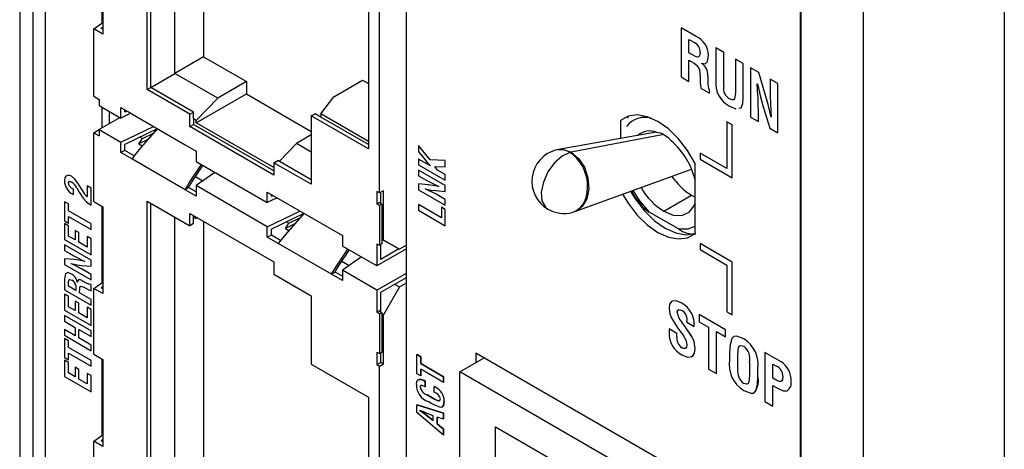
# Model space of a CAD drawing. Header units: millimetres. Extents: x 0 to 1397, y 0 to 1080.
# Tile 14 of 19: x 921 to 1004, y 709 to 745. Entities that reach past the tile are written whole.
import ezdxf

# ---------------------------------------------------------------- set-up
doc = ezdxf.new("R2010")
doc.units = ezdxf.units.MM
doc.header["$LTSCALE"] = 5

msp = doc.modelspace()

# ---------------------------------------------------------------- linework, layer by layer
for p, q in [((1003.577, 871.694), (1003.577, 628.605)), ((986.416, 866.498), (986.416, 625.246)), ((986.482, 623.33), (986.482, 865.235)), ((991.715, 865.196), (991.715, 623.291)), ((920.756, 841.463), (920.756, 662.169)), ((921.855, 809.819), (921.855, 660.639)), ((921.892, 662.494), (921.892, 809.797)), ((922.893, 809.22), (922.893, 664.04)), ((931.483, 739.299), (931.483, 764.598)), ((931.797, 739.48), (931.797, 764.416)), ((933.817, 740.647), (933.817, 763.25)), ((936.229, 762.895), (936.229, 742.039)), ((953.287, 690.585), (953.287, 757.322)), ((927.655, 751.334), (927.655, 744.859)), ((951.034, 730.605), (951.034, 750.718)), ((927.756, 750.213), (927.756, 745.028)), ((950.091, 748.1), (950.091, 734.312)), ((926.992, 744.406), (927.756, 744.928)), ((927.756, 745.028), (927.756, 743.965)), ((926.992, 738.728), (926.992, 744.406)), ((927.756, 743.965), (926.992, 744.406)), ((927.756, 744.532), (927.621, 744.439)), ((927.756, 744.362), (927.621, 744.439)), ((976.393, 744.495), (976.394, 744.496)), ((976.393, 744.495), (976.393, 740.364)), ((977.662, 743.762), (976.393, 744.495)), ((977.663, 743.762), (976.394, 744.496)), ((977.662, 743.762), (977.663, 743.762)), ((977.052, 743.508), (977.56, 743.214)), ((977.052, 742.376), (977.052, 743.508)), ((977.052, 742.376), (977.052, 743.507)), ((977.589, 742.065), (977.052, 742.376)), ((977.589, 742.065), (977.052, 742.376)), ((977.052, 742.376), (977.052, 742.376)), ((978.688, 742.18), (978.688, 742.181)), ((979.316, 742.808), (979.316, 739.908)), ((979.975, 742.427), (979.316, 742.808)), ((979.316, 742.808), (979.317, 742.808)), ((979.976, 742.428), (979.317, 742.808)), ((979.975, 742.427), (979.976, 742.428)), ((979.975, 739.594), (979.975, 742.427)), ((979.976, 739.595), (979.976, 742.428)), ((936.229, 742.039), (933.817, 740.647)), ((936.229, 742.039), (939.821, 739.965)), ((977.052, 739.983), (977.052, 741.769)), ((977.052, 741.769), (977.174, 741.698)), ((977.052, 739.984), (977.052, 741.768)), ((977.589, 742.065), (977.589, 742.065)), ((978.134, 741.497), (978.135, 741.508)), ((978.134, 741.497), (978.135, 741.497)), ((978.135, 741.497), (978.135, 741.508)), ((981.614, 741.481), (980.955, 741.862)), ((980.955, 741.862), (980.955, 739.029)), ((980.955, 741.862), (980.956, 741.862)), ((981.614, 741.482), (980.956, 741.862)), ((981.613, 738.582), (981.614, 741.481)), ((981.614, 738.582), (981.614, 741.482)), ((981.614, 741.481), (981.614, 741.482)), ((931.797, 739.48), (933.817, 740.647)), ((937.41, 738.573), (933.817, 740.647)), ((978.646, 740.452), (978.646, 740.452)), ((982.924, 740.726), (982.24, 741.12)), ((982.24, 741.12), (982.24, 736.984)), ((982.924, 740.725), (982.24, 741.12)), ((982.24, 741.12), (982.24, 741.12)), ((983.471, 738.902), (982.924, 740.726)), ((982.924, 740.725), (982.924, 740.726)), ((983.471, 738.901), (982.924, 740.725)), ((939.821, 739.965), (937.41, 738.573)), ((939.821, 739.965), (939.821, 738.928)), ((947.173, 738.692), (949.584, 740.084)), ((949.584, 740.084), (950.091, 739.792)), ((976.393, 740.364), (977.052, 739.983)), ((977.052, 739.983), (977.052, 739.984)), ((979.975, 739.594), (979.976, 739.595)), ((982.795, 739.777), (982.804, 739.771)), ((984.537, 739.794), (983.878, 740.174)), ((983.878, 740.174), (983.878, 739.361)), ((983.878, 740.174), (983.879, 740.174)), ((984.538, 739.794), (983.879, 740.174)), ((984.537, 735.657), (984.537, 739.794)), ((984.537, 739.794), (984.538, 739.794)), ((984.538, 735.658), (984.538, 739.794)), ((931.483, 739.299), (931.797, 739.48)), ((935.075, 737.225), (931.483, 739.299)), ((935.389, 737.407), (931.797, 739.48)), ((935.614, 736.499), (939.821, 738.928)), ((939.821, 738.928), (945.287, 735.773)), ((978.058, 739.402), (978.79, 738.98)), ((978.79, 738.98), (978.79, 739.066)), ((978.79, 738.98), (978.79, 739.066)), ((978.79, 739.066), (978.79, 739.066)), ((978.79, 738.98), (978.79, 738.98)), ((983.471, 738.901), (983.471, 738.902)), ((926.992, 738.728), (927.441, 738.469)), ((927.441, 738.469), (927.441, 737.95)), ((927.441, 737.95), (929.26, 736.901)), ((935.614, 736.707), (937.41, 738.573)), ((946.095, 737.241), (947.173, 738.692)), ((980.475, 738.508), (980.475, 738.508)), ((981.613, 738.582), (981.614, 738.582)), ((982.865, 738.556), (982.866, 738.557)), ((927.655, 737.827), (927.655, 736.047)), ((928.273, 737.47), (928.273, 736.404)), ((929.26, 737.782), (930.18, 737.251)), ((929.26, 736.901), (929.26, 737.782)), ((930.094, 737.3), (929.26, 736.901)), ((929.603, 737.428), (929.603, 737.584)), ((929.603, 737.428), (929.751, 737.499)), ((930.18, 737.251), (934.671, 734.659)), ((935.075, 737.225), (935.389, 737.407)), ((935.075, 736.188), (935.075, 737.225)), ((935.389, 736.836), (935.389, 737.407)), ((945.287, 737.085), (945.601, 737.267)), ((946.095, 736.982), (945.601, 737.267)), ((946.095, 737.241), (946.095, 736.982)), ((950.091, 734.934), (946.095, 737.241)), ((980.47, 737.903), (980.998, 737.67)), ((982.899, 736.604), (982.899, 737.381)), ((982.899, 737.38), (982.899, 737.381)), ((982.899, 736.603), (982.899, 737.38)), ((983.3, 737.843), (983.848, 736.055)), ((929.196, 736.937), (927.441, 735.924)), ((935.075, 736.188), (935.389, 736.37)), ((935.389, 736.836), (935.389, 736.37)), ((935.614, 736.707), (935.389, 736.836)), ((942.144, 732.47), (935.389, 736.37)), ((935.614, 736.499), (935.614, 736.707)), ((942.144, 732.73), (935.614, 736.499)), ((945.287, 737.085), (945.287, 731.33)), ((950.091, 734.312), (945.287, 737.085)), ((950.091, 734.675), (946.095, 736.982)), ((971.89, 737.04), (971.287, 736.692)), ((971.287, 736.692), (971.287, 735.173)), ((971.905, 737.045), (971.905, 736.896)), ((980.69, 736.32), (980.241, 736.579)), ((980.241, 736.579), (980.241, 732.648)), ((980.69, 736.32), (980.241, 736.579)), ((980.241, 736.579), (980.241, 736.579)), ((980.69, 731.871), (980.69, 736.32)), ((980.69, 731.87), (980.69, 736.32)), ((980.69, 736.32), (980.69, 736.32)), ((982.24, 736.984), (982.899, 736.603)), ((982.899, 736.603), (982.899, 736.604)), ((983.977, 736.967), (983.968, 736.973)), ((983.968, 736.972), (983.968, 736.973)), ((983.977, 736.967), (983.968, 736.972)), ((926.992, 735.665), (927.441, 735.924)), ((926.992, 729.884), (926.992, 735.665)), ((926.992, 735.665), (927.441, 735.406)), ((927.441, 735.924), (927.441, 735.406)), ((927.441, 735.924), (929.26, 734.874)), ((929.26, 734.874), (932.012, 736.193)), ((932.322, 735.979), (929.603, 734.676)), ((931.075, 735.174), (932.007, 735.621)), ((942.144, 732.107), (935.075, 736.188)), ((945.287, 735.477), (944.03, 734.752)), ((974.303, 735.707), (966.067, 734.249)), ((974.943, 735.518), (967.147, 734.03)), ((983.848, 736.055), (984.537, 735.657)), ((984.537, 735.657), (984.538, 735.658)), ((929.26, 733.993), (929.26, 734.874)), ((929.603, 734.158), (929.603, 734.676)), ((930.781, 734.722), (931.075, 735.174)), ((931.535, 735.083), (930.781, 734.722)), ((930.781, 734.722), (931.07, 734.555)), ((930.879, 735.287), (931.075, 735.174)), ((934.671, 734.659), (935.591, 734.127)), ((944.03, 734.752), (942.586, 733.252)), ((945.287, 734.026), (944.03, 734.752)), ((929.603, 734.158), (929.26, 733.993)), ((930.18, 733.462), (929.26, 733.993)), ((930.377, 733.711), (929.603, 734.158)), ((935.591, 734.127), (935.591, 733.246)), ((954.313, 734.59), (954.313, 734.044)), ((955.274, 733.396), (954.313, 734.59)), ((954.313, 734.59), (954.314, 734.59)), ((954.313, 734.044), (954.77, 733.497)), ((955.275, 733.397), (954.314, 734.59)), ((977.99, 733.947), (977.991, 733.948)), ((977.99, 733.947), (977.99, 733.429)), ((980.241, 732.648), (977.99, 733.947)), ((980.241, 732.649), (977.991, 733.948)), ((934.671, 730.869), (930.18, 733.462)), ((935.591, 733.246), (941.582, 729.787)), ((942.144, 733.144), (942.458, 733.326)), ((942.144, 733.144), (942.144, 732.107)), ((945.287, 731.33), (942.144, 733.144)), ((945.287, 731.693), (942.458, 733.326)), ((954.313, 733.45), (954.314, 733.451)), ((954.313, 733.45), (954.313, 732.975)), ((955.307, 732.877), (954.313, 733.45)), ((954.313, 732.975), (956.552, 731.682)), ((955.307, 732.878), (954.314, 733.451)), ((955.274, 733.396), (955.275, 733.397)), ((956.552, 733.328), (955.274, 733.396)), ((956.553, 733.329), (955.275, 733.397)), ((956.552, 733.328), (956.553, 733.329)), ((956.552, 732.783), (956.552, 733.328)), ((956.553, 732.783), (956.553, 733.329)), ((977.573, 727.197), (977.573, 733.063)), ((977.99, 733.429), (980.69, 731.87)), ((937.183, 732.327), (935.591, 731.22)), ((954.313, 732.523), (954.314, 732.524)), ((954.313, 732.523), (954.313, 732.048)), ((956.552, 731.231), (954.313, 732.523)), ((956.553, 731.231), (954.314, 732.524)), ((955.307, 732.883), (955.307, 732.877)), ((955.668, 732.837), (956.552, 732.783)), ((955.91, 732.528), (955.668, 732.837)), ((955.911, 732.529), (955.67, 732.837)), ((955.91, 732.528), (955.911, 732.529)), ((956.552, 732.158), (955.91, 732.528)), ((956.553, 732.158), (955.911, 732.529)), ((956.552, 732.783), (956.553, 732.783)), ((956.552, 731.682), (956.552, 732.158)), ((956.552, 732.158), (956.553, 732.158)), ((956.553, 731.683), (956.553, 732.158)), ((967.464, 729.036), (977.274, 732.597)), ((924.859, 731.427), (924.859, 731.427)), ((925.108, 732), (925.108, 732)), ((926.055, 730.766), (925.716, 731.347)), ((926.054, 730.766), (925.716, 731.347)), ((925.716, 731.347), (925.716, 731.347)), ((935.531, 731.98), (936.161, 731.616)), ((954.313, 732.048), (954.753, 731.794)), ((954.313, 731.359), (954.313, 730.865)), ((955.129, 731.283), (954.313, 731.359)), ((954.313, 731.359), (954.314, 731.359)), ((955.13, 731.283), (954.314, 731.359)), ((956.552, 731.682), (956.553, 731.683)), ((980.69, 731.87), (980.69, 731.871)), ((924.968, 731.13), (924.968, 731.13)), ((925.22, 730.501), (925.283, 730.465)), ((925.283, 730.465), (925.283, 730.909)), ((925.283, 730.908), (925.283, 730.909)), ((925.283, 730.465), (925.283, 730.908)), ((925.55, 731.021), (925.763, 730.653)), ((926.054, 730.766), (926.055, 730.766)), ((926.769, 731.004), (926.44, 731.194)), ((926.44, 731.194), (926.44, 730.28)), ((926.769, 731.004), (926.44, 731.194)), ((926.44, 731.194), (926.44, 731.194)), ((926.769, 729.583), (926.769, 731.004)), ((926.769, 729.583), (926.769, 731.004)), ((926.769, 731.004), (926.769, 731.004)), ((934.961, 731.059), (934.671, 730.869)), ((935.591, 730.338), (934.671, 730.869)), ((935.591, 730.701), (934.965, 731.062)), ((935.591, 731.22), (935.591, 730.338)), ((941.582, 727.761), (935.591, 731.22)), ((941.582, 730.669), (942.503, 730.137)), ((941.582, 729.787), (941.582, 730.669)), ((951.034, 730.605), (950.81, 730.734)), ((950.81, 730.734), (950.81, 729.697)), ((951.348, 730.786), (951.034, 730.605)), ((951.124, 729.712), (951.124, 730.656)), ((951.348, 726.638), (951.348, 730.786)), ((954.313, 730.865), (956.552, 729.573)), ((954.867, 730.946), (954.867, 730.953)), ((954.867, 730.946), (954.868, 730.947)), ((954.868, 730.947), (954.868, 730.954)), ((955.129, 731.283), (955.13, 731.283)), ((955.505, 730.629), (955.506, 730.629)), ((955.755, 730.798), (956.552, 730.734)), ((956.018, 731.135), (956.018, 731.128)), ((956.552, 730.734), (956.552, 731.231)), ((956.552, 731.231), (956.553, 731.231)), ((956.552, 730.734), (956.553, 730.734)), ((956.553, 730.734), (956.553, 731.231)), ((924.859, 729.67), (924.53, 729.86)), ((924.53, 729.86), (924.53, 728.255)), ((924.859, 729.67), (924.53, 729.86)), ((924.53, 729.86), (924.53, 729.86)), ((924.859, 729.108), (924.859, 729.67)), ((924.859, 729.107), (924.859, 729.67)), ((924.859, 729.67), (924.859, 729.67)), ((925.283, 730.465), (925.283, 730.465)), ((926.992, 729.884), (927.756, 729.443)), ((931.483, 729.91), (935.075, 727.836)), ((931.483, 704.611), (931.483, 729.91)), ((931.797, 704.792), (931.797, 729.728)), ((942.417, 730.187), (941.582, 729.787)), ((941.926, 730.315), (941.926, 730.47)), ((941.926, 730.315), (942.073, 730.385)), ((942.503, 730.137), (946.993, 727.545)), ((950.81, 729.697), (950.989, 729.801)), ((951.034, 729.549), (950.81, 729.697)), ((951.214, 729.652), (950.989, 729.801)), ((956.552, 730.048), (956.131, 730.291)), ((956.131, 730.291), (956.132, 730.291)), ((956.553, 730.049), (956.132, 730.291)), ((956.552, 730.048), (956.553, 730.049)), ((956.552, 729.573), (956.552, 730.048)), ((956.553, 729.573), (956.553, 730.049)), ((974.943, 729.056), (977.274, 730.401)), ((977.274, 730.401), (977.573, 730.248)), ((926.769, 728.005), (924.859, 729.108)), ((924.859, 729.107), (924.859, 729.108)), ((926.769, 728.005), (924.859, 729.107)), ((926.769, 729.583), (926.769, 729.583)), ((927.655, 729.501), (927.655, 723.026)), ((927.756, 729.443), (927.756, 728.38)), ((935.075, 727.836), (935.075, 728.873)), ((935.075, 728.873), (942.144, 724.792)), ((941.582, 727.761), (944.334, 729.08)), ((944.645, 728.866), (941.926, 727.562)), ((951.214, 729.652), (951.034, 729.549)), ((951.034, 729.549), (951.034, 726.216)), ((951.214, 729.652), (951.214, 726.32)), ((954.313, 729.614), (954.314, 729.615)), ((954.313, 729.614), (954.313, 729.139)), ((956.223, 728.512), (954.313, 729.614)), ((954.313, 729.139), (956.552, 727.846)), ((956.223, 728.513), (954.314, 729.615)), ((956.223, 729.409), (956.224, 729.41)), ((956.223, 729.409), (956.223, 728.512)), ((956.552, 729.22), (956.223, 729.409)), ((956.553, 729.22), (956.224, 729.41)), ((956.552, 729.573), (956.553, 729.573)), ((956.552, 727.846), (956.552, 729.22)), ((956.552, 729.22), (956.553, 729.22)), ((956.553, 727.847), (956.553, 729.22)), ((976.168, 727.573), (973.718, 728.987)), ((924.53, 728.255), (924.859, 728.066)), ((924.859, 727.843), (924.53, 728.033)), ((924.53, 728.032), (924.53, 728.033)), ((924.53, 728.032), (924.53, 726.68)), ((924.859, 727.843), (924.53, 728.032)), ((924.859, 728.066), (924.859, 728.632)), ((924.859, 728.632), (926.769, 727.529)), ((924.859, 728.066), (924.859, 728.632)), ((924.859, 728.066), (924.859, 728.066)), ((926.769, 727.529), (926.769, 728.005)), ((926.769, 727.529), (926.769, 728.005)), ((926.769, 728.005), (926.769, 728.005)), ((927.756, 728.38), (927.756, 723.195)), ((933.817, 705.959), (933.817, 728.562)), ((935.389, 728.018), (935.075, 727.836)), ((935.389, 728.588), (935.389, 728.692)), ((935.389, 728.588), (935.614, 728.458)), ((935.389, 728.018), (935.389, 728.588)), ((935.614, 728.458), (935.614, 728.562)), ((935.763, 728.476), (935.614, 728.458)), ((936.229, 728.207), (936.229, 707.351)), ((943.103, 727.608), (943.398, 728.061)), ((943.202, 728.174), (943.398, 728.061)), ((943.398, 728.061), (944.33, 728.507)), ((924.859, 726.966), (924.859, 727.843)), ((924.859, 726.966), (924.859, 727.843)), ((924.859, 727.843), (924.859, 727.843)), ((925.745, 727.262), (925.416, 727.452)), ((925.416, 727.452), (925.416, 726.644)), ((925.744, 727.262), (925.416, 727.452)), ((925.416, 727.452), (925.416, 727.452)), ((925.744, 726.454), (925.744, 727.262)), ((925.744, 727.262), (925.745, 727.262)), ((925.745, 726.455), (925.745, 727.262)), ((926.769, 727.529), (926.769, 727.529)), ((941.582, 726.879), (941.582, 727.761)), ((941.926, 727.044), (941.926, 727.562)), ((943.857, 727.97), (943.103, 727.608)), ((943.103, 727.608), (943.393, 727.441)), ((946.993, 727.545), (947.913, 727.014)), ((956.552, 727.846), (956.553, 727.847)), ((924.53, 726.68), (926.769, 725.387)), ((925.416, 726.645), (924.859, 726.966)), ((925.416, 726.644), (924.859, 726.966)), ((924.859, 726.966), (924.859, 726.966)), ((925.744, 726.454), (925.745, 726.455)), ((926.44, 726.053), (925.744, 726.454)), ((926.44, 726.053), (925.745, 726.455)), ((926.769, 726.74), (926.44, 726.93)), ((926.44, 726.93), (926.44, 726.053)), ((926.769, 726.74), (926.44, 726.93)), ((926.44, 726.93), (926.44, 726.93)), ((926.769, 725.388), (926.769, 726.74)), ((926.769, 725.387), (926.769, 726.74)), ((926.769, 726.74), (926.769, 726.74)), ((941.926, 727.044), (941.582, 726.879)), ((942.503, 726.348), (941.582, 726.879)), ((942.699, 726.598), (941.926, 727.044)), ((946.993, 723.756), (942.503, 726.348)), ((947.913, 727.014), (947.913, 726.132)), ((951.214, 726.716), (951.348, 726.638)), ((952.695, 725.86), (951.214, 726.716)), ((951.348, 726.638), (952.695, 725.86)), ((980.69, 724.789), (977.99, 726.348)), ((977.99, 726.348), (977.99, 725.829)), ((977.99, 726.348), (977.991, 726.348)), ((980.69, 724.79), (977.991, 726.348)), ((926.769, 724.936), (924.53, 726.229)), ((924.53, 726.228), (924.53, 726.229)), ((924.53, 726.228), (924.53, 725.753)), ((926.769, 724.936), (924.53, 726.228)), ((924.53, 725.753), (924.97, 725.499)), ((950.81, 724.46), (947.913, 726.132)), ((950.81, 726.327), (951.034, 726.216)), ((950.81, 726.327), (950.81, 724.46)), ((953.287, 725.891), (950.81, 724.46)), ((951.214, 726.32), (951.034, 726.216)), ((951.124, 725.005), (951.124, 726.268)), ((952.651, 725.886), (951.124, 725.005)), ((953.287, 726.202), (952.695, 725.86)), ((977.99, 725.829), (980.241, 724.53)), ((925.346, 724.988), (924.53, 725.064)), ((924.53, 725.064), (924.53, 724.57)), ((925.346, 724.988), (924.53, 725.064)), ((924.53, 725.064), (924.53, 725.064)), ((925.346, 724.988), (925.346, 724.988)), ((926.234, 724.84), (926.235, 724.833)), ((926.769, 725.387), (926.769, 725.388)), ((926.769, 724.439), (926.769, 724.936)), ((926.769, 724.439), (926.769, 724.936)), ((926.769, 724.936), (926.769, 724.936)), ((942.144, 724.792), (942.144, 723.755)), ((947.854, 724.866), (948.484, 724.502)), ((949.506, 725.213), (947.913, 724.106)), ((980.69, 720.34), (980.69, 724.79)), ((980.69, 724.789), (980.69, 724.79)), ((980.69, 720.34), (980.69, 724.789)), ((924.53, 724.57), (926.769, 723.278)), ((925.083, 724.651), (925.083, 724.658)), ((925.083, 724.651), (925.084, 724.651)), ((925.084, 724.651), (925.084, 724.658)), ((925.721, 724.334), (925.722, 724.334)), ((925.972, 724.503), (926.769, 724.439)), ((926.769, 723.753), (926.348, 723.996)), ((926.348, 723.996), (926.349, 723.996)), ((926.769, 723.753), (926.349, 723.996)), ((926.769, 724.439), (926.769, 724.439)), ((947.283, 723.946), (946.993, 723.756)), ((947.913, 723.587), (947.288, 723.949)), ((947.913, 724.106), (947.913, 723.225)), ((950.81, 722.434), (947.913, 724.106)), ((950.81, 722.434), (953.287, 723.864)), ((980.241, 724.53), (980.241, 720.599)), ((924.53, 723.376), (924.53, 722.46)), ((924.859, 722.746), (924.859, 723.113)), ((924.859, 722.746), (924.859, 723.113)), ((924.859, 723.113), (924.859, 723.113)), ((925.065, 723.807), (925.066, 723.808)), ((925.609, 723.095), (925.603, 723.098)), ((925.608, 723.094), (925.603, 723.098)), ((925.603, 723.098), (925.603, 723.098)), ((926.014, 723.229), (926.014, 723.23)), ((926.769, 723.278), (926.769, 723.753)), ((926.769, 723.278), (926.769, 723.753)), ((926.769, 723.753), (926.769, 723.753)), ((926.769, 723.278), (926.769, 723.278)), ((926.992, 722.573), (927.756, 723.095)), ((927.756, 723.195), (927.756, 722.132)), ((942.144, 723.755), (945.287, 721.941)), ((947.913, 723.225), (946.993, 723.756)), ((951.124, 722.253), (953.287, 723.501)), ((952.695, 722.693), (953.287, 723.035)), ((924.53, 722.46), (926.766, 721.169)), ((925.471, 722.392), (924.859, 722.746)), ((925.471, 722.393), (924.859, 722.746)), ((924.859, 722.746), (924.859, 722.746)), ((925.471, 722.78), (925.471, 722.392)), ((925.8, 722.203), (925.8, 722.291)), ((925.8, 722.203), (925.8, 722.291)), ((925.8, 722.291), (925.8, 722.291)), ((926.767, 721.645), (925.8, 722.203)), ((926.766, 721.645), (925.8, 722.203)), ((925.8, 722.203), (925.8, 722.203)), ((925.829, 722.692), (925.83, 722.692)), ((925.83, 722.692), (925.863, 722.726)), ((926.766, 722.899), (926.719, 722.926)), ((926.719, 722.926), (926.72, 722.926)), ((926.767, 722.899), (926.72, 722.926)), ((926.766, 722.371), (926.766, 722.899)), ((926.766, 722.899), (926.767, 722.899)), ((926.766, 722.371), (926.767, 722.371)), ((926.767, 722.371), (926.767, 722.899)), ((926.992, 717.029), (926.992, 722.573)), ((927.756, 722.132), (926.992, 722.573)), ((927.756, 722.699), (927.621, 722.606)), ((927.756, 722.529), (927.621, 722.606)), ((950.81, 722.434), (950.81, 720.567)), ((951.124, 720.582), (951.124, 722.253)), ((952.695, 722.693), (951.348, 720.36)), ((952.291, 722.926), (952.695, 722.693)), ((924.859, 721.897), (924.53, 722.087)), ((924.53, 722.087), (924.53, 720.734)), ((924.859, 721.897), (924.53, 722.087)), ((924.53, 722.087), (924.53, 722.087)), ((924.859, 721.02), (924.859, 721.897)), ((924.859, 721.02), (924.859, 721.897)), ((924.859, 721.897), (924.859, 721.897)), ((925.745, 721.317), (925.416, 721.506)), ((925.416, 721.506), (925.416, 720.698)), ((925.744, 721.316), (925.416, 721.506)), ((925.416, 721.506), (925.416, 721.506)), ((926.766, 721.169), (926.766, 721.645)), ((926.766, 721.645), (926.767, 721.645)), ((926.767, 721.17), (926.767, 721.645)), ((945.287, 721.941), (945.287, 716.186)), ((924.53, 720.734), (926.769, 719.442)), ((925.416, 720.699), (924.859, 721.02)), ((925.416, 720.698), (924.859, 721.02)), ((924.859, 721.02), (924.859, 721.02)), ((925.744, 721.316), (925.745, 721.317)), ((925.744, 720.508), (925.744, 721.316)), ((925.745, 720.509), (925.745, 721.317)), ((926.769, 720.794), (926.44, 720.984)), ((926.44, 720.984), (926.44, 720.107)), ((926.769, 720.794), (926.44, 720.984)), ((926.44, 720.984), (926.44, 720.984)), ((926.766, 721.169), (926.767, 721.17)), ((926.769, 719.442), (926.769, 720.794)), ((926.769, 719.442), (926.769, 720.794)), ((926.769, 720.794), (926.769, 720.794)), ((950.989, 720.671), (950.81, 720.567)), ((951.034, 720.419), (950.81, 720.567)), ((951.214, 720.523), (950.989, 720.671)), ((976.073, 720.544), (976.074, 720.545)), ((976.454, 721.323), (976.454, 721.323)), ((980.241, 720.599), (980.69, 720.34)), ((926.769, 718.99), (924.53, 720.283)), ((924.53, 720.283), (924.53, 719.807)), ((926.769, 718.99), (924.53, 720.283)), ((924.53, 720.283), (924.53, 720.283)), ((924.53, 719.807), (925.416, 719.296)), ((925.744, 720.508), (925.745, 720.509)), ((926.44, 720.107), (925.744, 720.508)), ((926.44, 720.107), (925.745, 720.509)), ((951.214, 720.523), (951.034, 720.419)), ((951.034, 720.419), (951.034, 717.086)), ((951.214, 720.523), (951.214, 717.19)), ((951.348, 720.36), (951.214, 720.438)), ((951.348, 716.212), (951.348, 720.36)), ((976.457, 719.726), (976.457, 719.726)), ((976.88, 719.727), (977.495, 719.373)), ((980.135, 719.097), (977.912, 720.38)), ((980.135, 719.096), (977.912, 720.38)), ((977.912, 720.38), (977.912, 719.772)), ((977.912, 720.38), (977.912, 720.38)), ((977.912, 719.772), (978.696, 719.32)), ((980.69, 720.34), (980.69, 720.34)), ((925.416, 718.589), (924.53, 719.1)), ((924.53, 719.1), (924.53, 718.624)), ((925.416, 718.588), (924.53, 719.1)), ((924.53, 719.1), (924.53, 719.1)), ((925.416, 719.296), (925.416, 718.588)), ((925.744, 719.106), (926.769, 718.515)), ((925.744, 718.399), (925.744, 719.106)), ((925.745, 718.399), (925.745, 719.106)), ((926.769, 719.442), (926.769, 719.442)), ((926.769, 718.515), (926.769, 718.99)), ((926.769, 718.515), (926.769, 718.99)), ((926.769, 718.99), (926.769, 718.99)), ((975.374, 719.162), (975.375, 719.163)), ((975.374, 719.162), (975.374, 718.855)), ((976.033, 718.782), (975.374, 719.162)), ((976.034, 718.782), (975.375, 719.163)), ((977.495, 719.373), (977.495, 719.373)), ((978.696, 719.32), (978.696, 715.79)), ((979.355, 718.939), (980.135, 718.489)), ((979.355, 715.41), (979.355, 718.939)), ((979.356, 715.41), (979.356, 718.939)), ((980.135, 718.489), (980.135, 719.097)), ((980.135, 719.096), (980.135, 719.097)), ((980.135, 718.489), (980.135, 719.096)), ((924.53, 718.624), (926.769, 717.332)), ((924.859, 718.162), (924.53, 718.352)), ((924.53, 718.352), (924.53, 716.747)), ((924.859, 718.162), (924.53, 718.352)), ((924.53, 718.352), (924.53, 718.352)), ((924.859, 717.6), (924.859, 718.162)), ((924.859, 717.599), (924.859, 718.162)), ((924.859, 718.162), (924.859, 718.162)), ((926.769, 717.807), (925.744, 718.399)), ((925.744, 718.399), (925.745, 718.399)), ((926.769, 717.808), (925.745, 718.399)), ((926.769, 718.515), (926.769, 718.515)), ((976.033, 718.536), (976.033, 718.782)), ((976.033, 718.782), (976.034, 718.782)), ((976.033, 718.536), (976.034, 718.536)), ((976.034, 718.536), (976.034, 718.782)), ((977.275, 718.567), (977.275, 718.568)), ((980.135, 718.489), (980.135, 718.489)), ((981.661, 718.317), (981.662, 718.317)), ((926.769, 716.497), (924.859, 717.6)), ((924.859, 717.599), (924.859, 717.6)), ((926.769, 716.497), (924.859, 717.599)), ((926.769, 717.332), (926.769, 717.808)), ((926.769, 717.807), (926.769, 717.808)), ((926.769, 717.332), (926.769, 717.807)), ((926.769, 717.332), (926.769, 717.332)), ((976.466, 717.583), (976.467, 717.583)), ((977.579, 717.515), (977.579, 717.516)), ((924.53, 716.747), (924.859, 716.558)), ((924.859, 716.335), (924.53, 716.525)), ((924.53, 716.524), (924.53, 716.525)), ((924.53, 716.524), (924.53, 715.172)), ((924.859, 716.335), (924.53, 716.524)), ((924.859, 716.558), (924.859, 717.124)), ((924.859, 717.124), (926.769, 716.021)), ((924.859, 716.558), (924.859, 717.124)), ((924.859, 716.558), (924.859, 716.558)), ((926.769, 716.021), (926.769, 716.497)), ((926.769, 716.021), (926.769, 716.497)), ((926.769, 716.497), (926.769, 716.497)), ((926.992, 717.029), (927.756, 716.588)), ((927.655, 716.646), (927.655, 710.171)), ((927.756, 716.588), (927.756, 715.525)), ((950.81, 717.197), (951.034, 717.086)), ((950.81, 717.197), (950.81, 716.16)), ((951.214, 717.19), (951.034, 717.086)), ((951.124, 716.342), (951.124, 717.138)), ((954.175, 715.393), (954.175, 716.998)), ((954.175, 716.998), (954.504, 716.808)), ((954.175, 716.998), (954.176, 716.998)), ((954.504, 716.808), (954.176, 716.998)), ((954.504, 716.245), (954.504, 716.808)), ((954.504, 716.808), (954.504, 716.245)), ((954.504, 716.808), (954.504, 716.808)), ((957.775, 715.54), (959.828, 716.725)), ((980.157, 704.99), (959.121, 717.134)), ((959.121, 717.134), (959.121, 716.317)), ((959.74, 716.777), (959.74, 716.674)), ((980.471, 717.169), (980.472, 716.571)), ((981.167, 715.779), (981.167, 716.941)), ((981.167, 716.94), (981.167, 716.941)), ((981.167, 715.779), (981.167, 716.94)), ((984.797, 716.405), (983.436, 717.191)), ((983.436, 717.191), (983.436, 713.055)), ((984.796, 716.405), (983.436, 717.191)), ((983.436, 717.191), (983.436, 717.191)), ((984.796, 716.405), (984.797, 716.405)), ((924.859, 715.458), (924.859, 716.335)), ((924.859, 715.458), (924.859, 716.335)), ((924.859, 716.335), (924.859, 716.335)), ((925.745, 715.754), (925.416, 715.944)), ((925.416, 715.944), (925.416, 715.136)), ((925.744, 715.754), (925.416, 715.944)), ((925.416, 715.944), (925.416, 715.944)), ((925.744, 714.946), (925.744, 715.754)), ((925.744, 715.754), (925.745, 715.754)), ((925.745, 714.946), (925.745, 715.754)), ((926.769, 716.021), (926.769, 716.021)), ((945.287, 716.186), (950.091, 713.412)), ((950.81, 716.16), (951.124, 716.342)), ((950.81, 716.16), (951.034, 716.031)), ((951.034, 716.031), (951.348, 716.212)), ((951.034, 695.917), (951.034, 716.031)), ((951.348, 716.212), (951.124, 716.342)), ((956.415, 715.143), (954.504, 716.245)), ((954.504, 716.245), (956.414, 715.142)), ((954.504, 716.245), (954.504, 716.245)), ((956.414, 714.667), (954.504, 715.77)), ((954.504, 715.77), (954.504, 715.203)), ((954.504, 715.204), (954.504, 715.769)), ((978.696, 715.79), (979.355, 715.41)), ((981.167, 715.779), (981.167, 715.779)), ((982.155, 716.347), (982.155, 715.276)), ((982.849, 715.198), (982.85, 715.796)), ((982.85, 715.199), (982.851, 715.796)), ((982.85, 715.796), (982.851, 715.796)), ((984.094, 716.203), (984.402, 716.026)), ((984.094, 715.021), (984.094, 716.203)), ((984.095, 715.021), (984.095, 716.203)), ((924.53, 715.172), (926.769, 713.879)), ((925.416, 715.136), (924.859, 715.458)), ((925.416, 715.136), (924.859, 715.458)), ((924.859, 715.458), (924.859, 715.458)), ((926.44, 714.545), (925.744, 714.946)), ((925.744, 714.946), (925.745, 714.946)), ((926.44, 714.545), (925.745, 714.946)), ((926.769, 715.232), (926.44, 715.422)), ((926.44, 715.422), (926.44, 714.545)), ((926.769, 715.232), (926.44, 715.422)), ((926.44, 715.422), (926.44, 715.422)), ((926.769, 713.88), (926.769, 715.232)), ((926.769, 713.879), (926.769, 715.232)), ((926.769, 715.232), (926.769, 715.232)), ((927.756, 715.525), (927.756, 710.34)), ((954.504, 715.203), (954.175, 715.393)), ((954.504, 715.203), (954.504, 715.204)), ((954.693, 714.847), (954.694, 714.847)), ((954.866, 714.282), (954.866, 714.758)), ((954.866, 714.758), (954.866, 714.282)), ((954.866, 714.758), (954.866, 714.758)), ((956.414, 715.142), (956.415, 715.143)), ((956.414, 715.142), (956.414, 714.667)), ((956.415, 714.667), (956.415, 715.143)), ((957.775, 688.594), (957.775, 715.54)), ((978.104, 703.804), (957.775, 715.54)), ((979.355, 715.41), (979.356, 715.41)), ((982.849, 715.198), (982.85, 715.199)), ((984.455, 714.812), (984.094, 715.021)), ((984.094, 715.021), (984.095, 715.021)), ((984.455, 714.812), (984.095, 715.021)), ((984.455, 714.812), (984.455, 714.812)), ((985.64, 714.747), (985.64, 714.747)), ((954.449, 714.282), (954.449, 714.282)), ((954.866, 714.282), (954.866, 714.282)), ((955.621, 713.846), (955.621, 714.327)), ((955.621, 714.327), (955.621, 714.327)), ((955.751, 714.241), (955.751, 714.242)), ((956.414, 714.667), (956.415, 714.667)), ((981.661, 714.584), (981.662, 714.584)), ((981.9, 714.522), (981.662, 714.584)), ((984.094, 714.413), (984.546, 714.152)), ((984.094, 712.674), (984.094, 714.413)), ((984.095, 712.674), (984.095, 714.413)), ((926.769, 713.879), (926.769, 713.88)), ((950.091, 713.412), (950.091, 699.624)), ((955.649, 713.248), (955.02, 713.611)), ((955.02, 713.611), (955.648, 713.248)), ((955.02, 713.611), (955.02, 713.611)), ((955.648, 713.248), (955.649, 713.248)), ((956.469, 713.118), (956.47, 713.118)), ((954.175, 712.781), (954.176, 712.782)), ((954.175, 712.132), (954.175, 712.781)), ((954.175, 712.781), (956.414, 712.074)), ((956.415, 712.074), (954.176, 712.782)), ((954.421, 712.302), (954.421, 712.31)), ((954.421, 712.309), (954.421, 712.302)), ((954.421, 712.302), (954.421, 712.302)), ((955.437, 712.869), (955.113, 713.055)), ((983.436, 713.055), (984.094, 712.674)), ((984.094, 712.674), (984.095, 712.674)), ((956.414, 710.224), (954.175, 712.132)), ((954.572, 712.198), (954.572, 712.198)), ((955.532, 711.864), (954.887, 712.106)), ((954.887, 711.968), (955.532, 711.452)), ((954.887, 711.968), (954.888, 711.968)), ((955.532, 711.452), (954.888, 711.968)), ((955.532, 711.452), (955.532, 711.864)), ((956.414, 711.558), (955.86, 711.75)), ((955.86, 711.75), (955.86, 711.186)), ((955.861, 711.186), (955.861, 711.75)), ((956.414, 712.074), (956.414, 711.558)), ((956.414, 712.074), (956.415, 712.074)), ((956.414, 711.558), (956.415, 711.558)), ((956.415, 711.558), (956.415, 712.074)), ((955.86, 711.186), (956.414, 710.739)), ((955.86, 711.186), (955.861, 711.186)), ((956.415, 710.74), (955.861, 711.186)), ((956.414, 710.739), (956.415, 710.74)), ((956.414, 710.739), (956.414, 710.224)), ((956.415, 710.224), (956.415, 710.74)), ((960.791, 710.925), (965.922, 707.963)), ((960.791, 689.727), (960.791, 710.925)), ((926.992, 709.718), (927.756, 710.24)), ((927.756, 709.844), (927.621, 709.752)), ((927.756, 710.34), (927.756, 709.277)), ((956.414, 710.224), (956.415, 710.224)), ((926.992, 704.04), (926.992, 709.718)), ((927.756, 709.277), (926.992, 709.718)), ((927.756, 709.674), (927.621, 709.752))]:
    msp.add_line(p, q)
at = {"flags": 128}
for points in [[(977.99, 742.424), (977.966, 742.205), (977.874, 742.049), (977.745, 742.016), (977.589, 742.065)], [(978.135, 741.508), (978.427, 741.473), (978.609, 741.662), (978.688, 742.18)], [(978.532, 741.582), (978.609, 741.662), (978.688, 742.181)], [(977.174, 741.698), (977.501, 741.502), (977.754, 741.308)], [(977.818, 742.035), (977.745, 742.016), (977.589, 742.065)], [(977.987, 740.497), (977.997, 739.898), (978.058, 739.402)], [(982.866, 738.557), (982.829, 739.239), (982.795, 739.777)], [(982.865, 738.556), (982.829, 739.238), (982.795, 739.777)], [(982.804, 739.771), (983.057, 738.696), (983.3, 737.843)], [(980.955, 739.029), (980.884, 738.516), (980.816, 738.44), (980.713, 738.423), (980.475, 738.508)], [(983.968, 736.973), (983.715, 738.049), (983.471, 738.902)], [(983.968, 736.972), (983.714, 738.048), (983.471, 738.901)], [(983.878, 739.361), (983.89, 738.703), (983.911, 738.179)], [(980.731, 738.426), (980.714, 738.423), (980.475, 738.508)], [(981.239, 737.718), (981.432, 737.757), (981.583, 738.118), (981.614, 738.582)], [(981.239, 737.718), (981.431, 737.757), (981.583, 738.117), (981.613, 738.582)], [(982.899, 737.38), (982.886, 738.036), (982.865, 738.556)], [(982.899, 737.381), (982.886, 738.036), (982.866, 738.557)], [(983.911, 738.179), (983.946, 737.501), (983.977, 736.967)], [(977.573, 733.063), (976.934, 734.161), (976.171, 735.15), (975.323, 735.98), (974.43, 736.611), (973.537, 737.011), (972.688, 737.16), (971.926, 737.052), (971.287, 736.692)], [(932.322, 735.979), (930.782, 734.227), (930.18, 733.462)], [(974.322, 735.701), (974.662, 735.646), (974.943, 735.518)], [(974.943, 735.518), (975.299, 735.257), (975.563, 734.985)], [(967.035, 734.004), (966.373, 733.689), (965.73, 733.119), (965.185, 732.364), (964.804, 731.515), (964.632, 730.673), (964.69, 729.942), (964.971, 729.408), (965.186, 729.237)], [(966.067, 734.249), (966.464, 734.262), (967.147, 734.03)], [(967.147, 734.03), (967.771, 733.507), (968.26, 732.755), (968.555, 731.866), (968.621, 730.945), (968.449, 730.106), (968.061, 729.448), (967.502, 729.051), (967.464, 729.036)], [(934.671, 730.869), (935.019, 731.457), (936.036, 732.989)], [(954.77, 733.497), (955.066, 733.145), (955.307, 732.883)], [(934.956, 731.069), (935.309, 731.652), (936.165, 732.914)], [(925.108, 732), (924.851, 732.09), (924.648, 732.02), (924.558, 731.858), (924.53, 731.638)], [(925.108, 732), (924.852, 732.09), (924.792, 732.07)], [(924.859, 731.427), (924.867, 731.505), (924.9, 731.559), (924.956, 731.578), (925.122, 731.516)], [(924.859, 731.427), (924.867, 731.505), (924.9, 731.56), (924.936, 731.571)], [(925.716, 731.347), (925.402, 731.772), (925.108, 732)], [(925.716, 731.347), (925.401, 731.771), (925.108, 732)], [(954.753, 731.794), (955.106, 731.599), (955.382, 731.454)], [(955.382, 731.454), (955.738, 731.274), (956.018, 731.135)], [(925.283, 730.909), (925.105, 731.015), (924.968, 731.13)], [(925.283, 730.908), (925.104, 731.015), (924.968, 731.13)], [(925.763, 730.653), (926.089, 730.163), (926.389, 729.843)], [(954.867, 730.953), (955.37, 730.845), (955.755, 730.798)], [(955.505, 730.629), (955.147, 730.809), (954.867, 730.946)], [(955.506, 730.629), (955.148, 730.809), (954.868, 730.947)], [(956.018, 731.128), (955.515, 731.236), (955.129, 731.283)], [(956.019, 731.129), (955.515, 731.236), (955.13, 731.283)], [(956.131, 730.291), (955.78, 730.484), (955.505, 730.629)], [(956.132, 730.291), (955.781, 730.485), (955.506, 730.629)], [(971.463, 730.488), (971.926, 729.727), (972.688, 728.739), (973.537, 727.908), (974.43, 727.278), (975.323, 726.878), (976.171, 726.728), (976.934, 726.836), (977.573, 727.197)], [(972.143, 730.735), (972.544, 730.084), (973.307, 729.096), (974.156, 728.266), (975.049, 727.635), (975.941, 727.235), (976.79, 727.085), (977.553, 727.193), (977.573, 727.2)], [(972.227, 730.765), (972.528, 730.23), (973.106, 729.463)], [(972.338, 730.805), (972.894, 729.946), (973.718, 728.987)], [(926.389, 729.843), (926.601, 729.691), (926.769, 729.583)], [(974.943, 729.056), (975.735, 728.733), (976.461, 728.705), (977.058, 728.976), (977.478, 729.523), (977.573, 729.764)], [(944.645, 728.866), (943.105, 727.114), (942.503, 726.348)], [(973.1, 729.459), (973.118, 729.427), (973.718, 728.987)], [(976.168, 727.573), (976.991, 727.581), (977.573, 727.813)], [(946.993, 723.756), (947.342, 724.343), (948.359, 725.875)], [(947.279, 723.955), (947.632, 724.538), (948.487, 725.801)], [(924.97, 725.499), (925.322, 725.304), (925.599, 725.159)], [(926.235, 724.833), (925.732, 724.941), (925.346, 724.988)], [(926.235, 724.833), (925.731, 724.941), (925.346, 724.988)], [(925.599, 725.159), (925.955, 724.979), (926.234, 724.84)], [(925.065, 723.807), (924.804, 723.9), (924.614, 723.799), (924.53, 723.376)], [(925.066, 723.808), (924.804, 723.9), (924.783, 723.889)], [(925.083, 724.658), (925.586, 724.55), (925.972, 724.503)], [(925.721, 724.334), (925.364, 724.514), (925.083, 724.651)], [(925.722, 724.334), (925.365, 724.514), (925.084, 724.651)], [(926.348, 723.996), (925.997, 724.189), (925.721, 724.334)], [(926.349, 723.996), (925.998, 724.19), (925.722, 724.334)], [(924.859, 723.113), (924.876, 723.251), (924.953, 723.323), (925.151, 723.254)], [(924.859, 723.113), (924.876, 723.251), (924.951, 723.32)], [(926.014, 723.229), (925.854, 723.301), (925.711, 723.297), (925.641, 723.217), (925.608, 723.094)], [(926.014, 723.23), (925.854, 723.301), (925.712, 723.298), (925.684, 723.266)], [(925.8, 722.291), (925.804, 722.524), (925.83, 722.692)], [(925.8, 722.291), (925.804, 722.524), (925.829, 722.692)], [(925.829, 722.692), (925.898, 722.761), (926.009, 722.742), (926.196, 722.649)], [(926.196, 722.649), (926.517, 722.471), (926.766, 722.371)], [(976.454, 721.323), (976.001, 721.519), (975.605, 721.496), (975.424, 721.246), (975.378, 720.863)], [(976.454, 721.323), (976.002, 721.52), (975.605, 721.496), (975.552, 721.423)], [(975.378, 720.863), (975.435, 720.455), (975.552, 720.12)], [(976.073, 720.544), (976.099, 720.712), (976.199, 720.796), (976.316, 720.782), (976.442, 720.722)], [(976.074, 720.545), (976.1, 720.712), (976.191, 720.789)], [(975.552, 720.12), (976.124, 719.217), (976.615, 718.541)], [(977.275, 718.568), (976.829, 719.228), (976.457, 719.726)], [(977.275, 718.567), (976.828, 719.228), (976.457, 719.726)], [(976.615, 718.541), (976.83, 718.146), (976.884, 717.833)], [(977.579, 717.516), (977.493, 718.097), (977.275, 718.568)], [(977.579, 717.515), (977.493, 718.097), (977.275, 718.567)], [(981.661, 718.317), (981.092, 718.542), (980.84, 718.526), (980.665, 718.364), (980.507, 717.814), (980.471, 717.169)], [(981.662, 718.317), (981.092, 718.543), (980.84, 718.527), (980.737, 718.431)], [(976.461, 716.979), (976.935, 716.786), (977.339, 716.845), (977.524, 717.116), (977.579, 717.515)], [(976.884, 717.833), (976.858, 717.63), (976.75, 717.513), (976.615, 717.517), (976.466, 717.583)], [(976.8, 717.567), (976.751, 717.513), (976.616, 717.518), (976.467, 717.583)], [(977.226, 716.829), (977.34, 716.845), (977.524, 717.117), (977.579, 717.516)], [(981.167, 716.94), (981.218, 717.59), (981.277, 717.713), (981.381, 717.772), (981.661, 717.71)], [(981.167, 716.941), (981.219, 717.59), (981.262, 717.68)], [(954.12, 714.474), (954.161, 714.749), (954.309, 714.911), (954.491, 714.918), (954.693, 714.847)], [(954.694, 714.847), (954.438, 714.926), (954.369, 714.904)], [(954.693, 714.847), (954.79, 714.801), (954.866, 714.758)], [(954.866, 714.758), (954.77, 714.811), (954.694, 714.847)], [(982.155, 715.276), (982.092, 714.673), (982.031, 714.563), (981.929, 714.513), (981.661, 714.584)], [(981.661, 713.977), (982.248, 713.746), (982.507, 713.766), (982.682, 713.941), (982.83, 714.521), (982.849, 715.198)], [(984.945, 715.17), (984.919, 714.911), (984.805, 714.739), (984.641, 714.73), (984.455, 714.812)], [(984.727, 714.734), (984.642, 714.73), (984.455, 714.812)], [(954.866, 714.282), (954.609, 714.393), (954.547, 714.406), (954.495, 714.392), (954.462, 714.347), (954.449, 714.282)], [(954.449, 714.282), (954.462, 714.348), (954.495, 714.393), (954.529, 714.401)], [(955.751, 714.242), (955.678, 714.289), (955.621, 714.327)], [(955.621, 714.327), (955.693, 714.279), (955.751, 714.241)], [(984.546, 714.152), (984.99, 713.961), (985.302, 713.964)], [(956.469, 713.118), (956.41, 712.731), (956.316, 712.602), (956.166, 712.565), (955.437, 712.869)], [(955.648, 713.248), (955.969, 713.113), (956.042, 713.114), (956.096, 713.152), (956.141, 713.305)], [(956.092, 713.148), (956.042, 713.114), (955.97, 713.114), (955.649, 713.248)], [(956.208, 712.576), (956.317, 712.602), (956.41, 712.732), (956.47, 713.118)], [(954.572, 712.24), (954.487, 712.28), (954.421, 712.309)], [(954.421, 712.302), (954.505, 712.243), (954.572, 712.198)], [(954.572, 712.198), (954.488, 712.256), (954.421, 712.302)], [(954.887, 712.106), (954.711, 712.177), (954.572, 712.24)], [(954.572, 712.198), (954.749, 712.073), (954.887, 711.968)], [(954.888, 711.968), (954.711, 712.101), (954.572, 712.198)]]:
    msp.add_lwpolyline(points, dxfattribs=at)
for centre, radius, start, end in [((976.921, 742.158), 1.767, 0.72786, 65.20209), ((976.922, 742.158), 1.767, 0.72786, 65.20209), ((977.197, 742.505), 0.796, 354.17989, 62.90722), ((976.97, 740.644), 1.027, 351.77244, 40.2956), ((977.436, 740.507), 1.211, 357.38731, 54.7738), ((977.436, 740.508), 1.211, 357.38731, 54.7738), ((982.401, 740.143), 3.768, 175.28488, 196.59545), ((982.401, 740.142), 3.768, 175.28488, 196.59545), ((981.382, 739.762), 2.071, 175.95391, 243.87293), ((980.991, 739.403), 1.034, 169.33823, 240.04323), ((980.992, 739.403), 1.034, 169.33823, 240.04323), ((973.339, 735.047), 1.911, 72.13703, 143.67818), ((973.749, 734.304), 1.51, 67.68174, 131.72694), ((971.361, 730.166), 6.394, 13.69104, 48.90746), ((966.54, 731.582), 2.708, 104.99576, 240.00269), ((966.54, 731.582), 2.708, 100.04283, 104.99576), ((966.21, 732.699), 1.544, 57.68928, 103.904), ((967.443, 732.485), 1.573, 100.84538, 105.03222), ((965.085, 731.17), 3.441, 348.36931, 55.46576), ((925.761, 731.607), 1.232, 178.54439, 243.95032), ((925.261, 731.406), 0.403, 177.01829, 223.38151), ((925.261, 731.406), 0.403, 177.01829, 223.38151), ((924.55, 730.59), 1.089, 23.33352, 58.2829), ((980.185, 735.083), 5.513, 214.05594, 238.12431), ((927.28, 731.344), 1.356, 205.2312, 231.6863), ((927.281, 731.344), 1.356, 205.2312, 231.6863), ((977.958, 733.862), 5.674, 209.64536, 237.89639), ((966.647, 730.687), 1.82, 289.03797, 353.37151), ((966.54, 731.582), 2.708, 240.00269, 284.99576), ((966.54, 731.582), 2.708, 284.99576, 289.94869), ((977.484, 729.374), 2.231, 233.84663, 274.05846), ((924.666, 722.947), 0.948, 9.14838, 65.11098), ((924.667, 722.947), 0.948, 9.14838, 65.11098), ((924.887, 722.731), 0.586, 4.80962, 63.20925), ((926.964, 724.466), 1.559, 232.48449, 261.0028), ((926.963, 724.466), 1.559, 232.48449, 261.0028), ((977.28, 720.611), 1.208, 183.14711, 227.06175), ((977.28, 720.611), 1.208, 183.14711, 227.06175), ((975.954, 719.914), 0.944, 348.59899, 58.86306), ((975.458, 719.538), 2.044, 355.36405, 60.81847), ((975.457, 719.538), 2.044, 355.36405, 60.81847), ((977.429, 718.792), 2.055, 178.2348, 241.90637), ((976.967, 718.385), 0.945, 170.80848, 238.06772), ((976.967, 718.385), 0.945, 170.80848, 238.06772), ((980.359, 716.162), 2.518, 351.63744, 58.85754), ((980.359, 716.162), 2.518, 351.63744, 58.85754), ((980.829, 716.638), 1.357, 347.63734, 52.18901), ((982.953, 716.138), 2.518, 170.10354, 239.13765), ((983.809, 714.859), 1.834, 356.5016, 57.43996), ((983.809, 714.859), 1.834, 356.5016, 57.43996), ((982.343, 715.565), 1.195, 169.71989, 235.22013), ((982.343, 715.566), 1.195, 169.71989, 235.22013), ((984.08, 715.221), 0.866, 356.57783, 68.17859), ((981.23, 714.807), 1.666, 325.37896, 13.58888), ((984.931, 714.588), 0.727, 300.73816, 12.61), ((984.931, 714.589), 0.727, 300.73816, 12.61), ((955.609, 714.459), 1.489, 179.43932, 250.53706), ((955.25, 714.385), 0.807, 187.30153, 253.47575), ((955.249, 714.385), 0.807, 187.30153, 253.47575), ((955.182, 713.086), 1.288, 1.41798, 63.79676), ((955.163, 713.074), 1.307, 1.9218, 63.29294), ((955.396, 713.109), 0.771, 14.73965, 72.98375)]:
    msp.add_arc(centre, radius, start, end)

doc.saveas('drawing.dxf')
